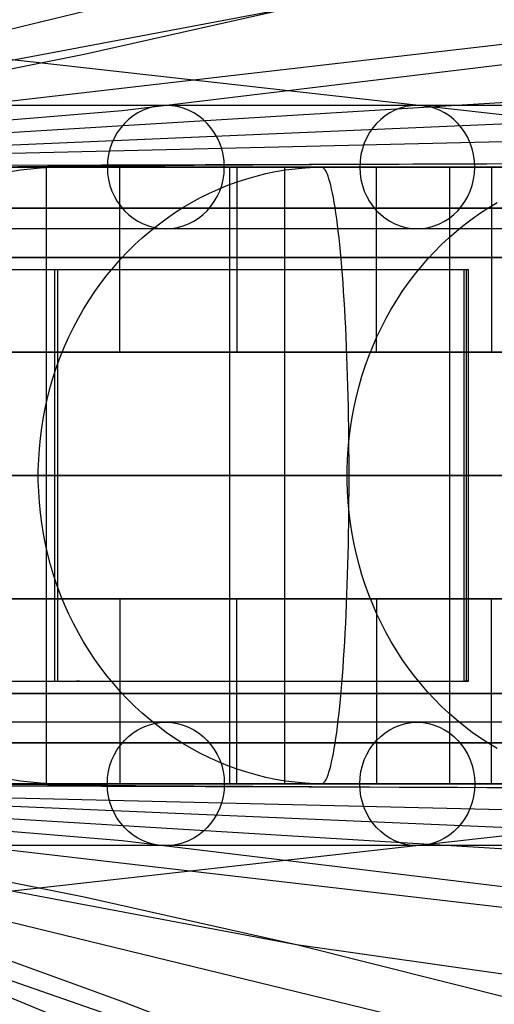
# Model space of a CAD drawing. Extents: x -3378 to 3007, y -425 to 173.
# Tile 23 of 256: x -3294 to -3271, y -352 to -304. Entities that reach past the tile are written whole.
import ezdxf

# ---------------------------------------------------------------- set-up
doc = ezdxf.new("R2010")
doc.units = 0
doc.layers.add('PREDEFINITO', color=7, linetype='CONTINUOUS')

msp = doc.modelspace()

# ---------------------------------------------------------------- linework, layer by layer
at = {"layer": 'PREDEFINITO'}
for p, q in [((-3322.501, -311.001, 1628.04), (-3236.854, -290.212, 1842.249)), ((-3322.503, -311.001, 1894.494), (-3243.645, -301.856, 2087.013)), ((-3322.502, -310.999, 1761.2), (-3280.913, -303.198, 1864.603)), ((-3291.251, -305.512, 1869.966), (-3280.913, -303.198, 1864.603)), ((-3322.504, -311.001, 2027.773), (-3205.478, -303.882, 2309.743)), ((-3262.767, -309.381, 1385.923), (-3305.574, -304.575, 1403.798)), ((-3289.401, -308.245, 2108.335), (-3266.456, -305.484, 2097.712)), ((-3301.623, -307.573, 1875.319), (-3291.251, -305.512, 1869.966)), ((-3322.505, -311.003, 2160.979), (-3167.441, -307.243, 2531.204)), ((-3322.505, -311.002, 2123.414), (-3289.401, -308.245, 2108.335)), ((-3319.773, -311.001, 2359.727), (-3252.469, -308.097, 2330.157)), ((-3322.506, -311.004, 2294.478), (-3126.962, -310.357, 2751.302)), ((-3302.838, -311.001, 2465.238), (-3293.103, -311.001, 2462.953)), ((-3298.359, -311.008, 2484.103), (-3294.12, -311.01, 2499.654)), ((-3273.154, -311.013, 1374.726), (-3297.322, -310.985, 1372.693)), ((-3294.841, -311.224, 2538.751), (-3294.357, -311.144, 2538.586)), ((-3294.357, -311.144, 2538.586), (-3293.87, -311.082, 2538.421)), ((-3294.12, -311.01, 2499.654), (-3289.545, -311.012, 2515.111)), ((-3293.87, -311.082, 2538.421), (-3293.382, -311.037, 2538.255)), ((-3293.791, -311.001, 2499.994), (-3284.177, -311.001, 2497.242)), ((-3293.382, -311.037, 2538.255), (-3292.892, -311.01, 2538.088)), ((-3293.103, -311.001, 2462.953), (-3293.103, -341.001, 2462.953)), ((-3292.892, -311.01, 2538.088), (-3292.402, -311.001, 2537.922)), ((-3292.402, -311.001, 2537.922), (-3288.615, -311.001, 2536.635)), ((-3289.545, -311.012, 2515.111), (-3284.636, -311.013, 2530.467)), ((-3289.513, -320.001, 2533.976), (-3289.513, -311.001, 2533.976)), ((-3284.636, -311.013, 2530.467), (-3279.396, -311.012, 2545.715)), ((-3284.177, -311.001, 2497.242), (-3284.177, -341.001, 2497.242)), ((-3283.824, -311.001, 2532.067), (-3283.824, -320.001, 2532.067)), ((-3282.933, -311.001, 2534.704), (-3273.465, -311.001, 2531.487)), ((-3282.408, -311.322, 2574.046), (-3281.936, -311.224, 2573.859)), ((-3281.936, -311.224, 2573.859), (-3281.46, -311.144, 2573.67)), ((-3281.506, -311.001, 1382.973), (-3281.506, -341.001, 1382.973)), ((-3280.607, -311.001, 1373.014), (-3281.506, -311.001, 1382.973)), ((-3281.46, -311.144, 2573.67), (-3280.982, -311.082, 2573.481)), ((-3280.982, -311.082, 2573.481), (-3280.502, -311.037, 2573.291)), ((-3280.502, -311.037, 2573.291), (-3280.021, -311.01, 2573.101)), ((-3279.709, -311.001, 1363.054), (-3280.068, -311.001, 1367.038)), ((-3280.021, -311.01, 2573.101), (-3279.54, -311.001, 2572.91)), ((-3279.662, -311.01, 1362.538), (-3279.709, -311.001, 1363.054)), ((-3279.616, -311.037, 1362.023), (-3279.662, -311.01, 1362.538)), ((-3279.57, -311.082, 1361.51), (-3279.616, -311.037, 1362.023)), ((-3279.523, -311.144, 1360.998), (-3279.57, -311.082, 1361.51)), ((-3279.54, -311.001, 2572.91), (-3275.821, -311.001, 2571.438)), ((-3279.477, -311.224, 1360.488), (-3279.523, -311.144, 1360.998)), ((-3279.432, -311.322, 1359.982), (-3279.477, -311.224, 1360.488)), ((-3279.396, -311.012, 2545.715), (-3273.827, -311.01, 2560.846)), ((-3277.019, -320.001, 2568.392), (-3277.019, -311.001, 2568.392)), ((-3273.827, -311.01, 2560.846), (-3267.931, -311.008, 2575.854)), ((-3273.465, -311.001, 2531.487), (-3273.465, -341.001, 2531.487)), ((-3249.052, -310.994, 1377.54), (-3273.154, -311.013, 1374.726)), ((-3271.43, -311.001, 2566.207), (-3271.43, -320.001, 2566.207)), ((-3283.804, -311.72, 2574.599), (-3283.343, -311.57, 2574.416)), ((-3283.343, -311.57, 2574.416), (-3282.878, -311.437, 2574.232)), ((-3282.878, -311.437, 2574.232), (-3282.408, -311.322, 2574.046)), ((-3279.386, -311.437, 1359.479), (-3279.432, -311.322, 1359.982)), ((-3279.341, -311.57, 1358.98), (-3279.386, -311.437, 1359.479)), ((-3279.297, -311.72, 1358.487), (-3279.341, -311.57, 1358.98)), ((-3285.154, -312.27, 2575.133), (-3284.71, -312.07, 2574.957)), ((-3284.71, -312.07, 2574.957), (-3284.26, -311.886, 2574.779)), ((-3284.26, -311.886, 2574.779), (-3283.804, -311.72, 2574.599)), ((-3279.253, -311.886, 1357.998), (-3279.297, -311.72, 1358.487)), ((-3279.209, -312.07, 1357.516), (-3279.253, -311.886, 1357.998)), ((-3279.166, -312.27, 1357.041), (-3279.209, -312.07, 1357.516)), ((-3286.022, -312.719, 2575.476), (-3285.591, -312.487, 2575.306)), ((-3285.591, -312.487, 2575.306), (-3285.154, -312.27, 2575.133)), ((-3279.124, -312.487, 1356.572), (-3279.166, -312.27, 1357.041)), ((-3279.082, -312.719, 1356.111), (-3279.124, -312.487, 1356.572)), ((-3286.858, -313.232, 2575.808), (-3286.444, -312.968, 2575.644)), ((-3286.444, -312.968, 2575.644), (-3286.022, -312.719, 2575.476)), ((-3279.042, -312.968, 1355.659), (-3279.082, -312.719, 1356.111)), ((-3279.002, -313.232, 1355.215), (-3279.042, -312.968, 1355.659)), ((-3271.971, -313.232, 2610.833), (-3271.565, -312.968, 2610.648)), ((-3271.565, -312.968, 2610.648), (-3271.152, -312.719, 2610.46)), ((-3287.66, -313.805, 2576.125), (-3287.263, -313.511, 2575.968)), ((-3287.263, -313.511, 2575.968), (-3286.858, -313.232, 2575.808)), ((-3278.962, -313.511, 1354.781), (-3279.002, -313.232, 1355.215)), ((-3278.924, -313.805, 1354.357), (-3278.962, -313.511, 1354.781)), ((-3272.756, -313.805, 2611.19), (-3272.368, -313.511, 2611.013)), ((-3272.368, -313.511, 2611.013), (-3271.971, -313.232, 2610.833)), ((-3288.046, -314.114, 2576.278), (-3287.66, -313.805, 2576.125)), ((-3278.887, -314.114, 1353.943), (-3278.924, -313.805, 1354.357)), ((-3273.134, -314.114, 2611.362), (-3272.756, -313.805, 2611.19)), ((-3288.789, -314.774, 2576.572), (-3288.423, -314.437, 2576.427)), ((-3288.423, -314.437, 2576.427), (-3288.046, -314.114, 2576.278)), ((-3278.85, -314.437, 1353.539), (-3278.887, -314.114, 1353.943)), ((-3278.815, -314.774, 1353.147), (-3278.85, -314.437, 1353.539)), ((-3273.861, -314.774, 2611.692), (-3273.503, -314.437, 2611.529)), ((-3273.503, -314.437, 2611.529), (-3273.134, -314.114, 2611.362)), ((-3289.143, -315.124, 2576.712), (-3288.789, -314.774, 2576.572)), ((-3278.781, -315.124, 1352.767), (-3278.815, -314.774, 1353.147)), ((-3274.208, -315.124, 2611.85), (-3273.861, -314.774, 2611.692)), ((-3289.818, -315.862, 2576.979), (-3289.487, -315.487, 2576.848)), ((-3289.487, -315.487, 2576.848), (-3289.143, -315.124, 2576.712)), ((-3278.748, -315.487, 1352.4), (-3278.781, -315.124, 1352.767)), ((-3278.716, -315.862, 1352.044), (-3278.748, -315.487, 1352.4)), ((-3274.869, -315.862, 2612.151), (-3274.544, -315.487, 2612.003)), ((-3274.544, -315.487, 2612.003), (-3274.208, -315.124, 2611.85)), ((-3292.679, -336.001, 1384.059), (-3292.679, -316.001, 1384.059)), ((-3292.529, -336.001, 1382.065), (-3292.529, -316.001, 1382.065)), ((-3291.48, -316.001, 1382.144), (-3291.633, -316.001, 1384.138)), ((-3290.138, -316.25, 2577.106), (-3289.818, -315.862, 2576.979)), ((-3278.685, -316.25, 1351.702), (-3278.716, -315.862, 1352.044)), ((-3275.182, -316.25, 2612.293), (-3274.869, -315.862, 2612.151)), ((-3272.754, -336.001, 1385.828), (-3272.754, -316.001, 1385.828)), ((-3272.549, -316.001, 1383.839), (-3272.754, -316.001, 1385.828)), ((-3272.652, -336.001, 1384.834), (-3272.652, -316.001, 1384.834)), ((-3272.549, -336.001, 1383.839), (-3272.549, -316.001, 1383.839)), ((-3290.444, -316.649, 2577.227), (-3290.138, -316.25, 2577.106)), ((-3278.655, -316.649, 1351.374), (-3278.685, -316.25, 1351.702)), ((-3275.482, -316.649, 2612.43), (-3275.182, -316.25, 2612.293)), ((-3290.738, -317.059, 2577.344), (-3290.444, -316.649, 2577.227)), ((-3278.627, -317.059, 1351.059), (-3278.655, -316.649, 1351.374)), ((-3275.769, -317.059, 2612.56), (-3275.482, -316.649, 2612.43)), ((-3291.018, -317.48, 2577.454), (-3290.738, -317.059, 2577.344)), ((-3278.6, -317.48, 1350.759), (-3278.627, -317.059, 1351.059)), ((-3276.044, -317.48, 2612.685), (-3275.769, -317.059, 2612.56)), ((-3291.537, -318.352, 2577.66), (-3291.285, -317.912, 2577.56)), ((-3291.285, -317.912, 2577.56), (-3291.018, -317.48, 2577.454)), ((-3278.574, -317.912, 1350.474), (-3278.6, -317.48, 1350.759)), ((-3278.549, -318.352, 1350.203), (-3278.574, -317.912, 1350.474)), ((-3276.552, -318.352, 2612.916), (-3276.305, -317.912, 2612.804)), ((-3276.305, -317.912, 2612.804), (-3276.044, -317.48, 2612.685)), ((-3291.776, -318.802, 2577.754), (-3291.537, -318.352, 2577.66)), ((-3278.526, -318.802, 1349.948), (-3278.549, -318.352, 1350.203)), ((-3276.785, -318.802, 2613.022), (-3276.552, -318.352, 2612.916)), ((-3291.999, -319.261, 2577.843), (-3291.776, -318.802, 2577.754)), ((-3278.505, -319.261, 1349.708), (-3278.526, -318.802, 1349.948)), ((-3277.004, -319.261, 2613.122), (-3276.785, -318.802, 2613.022)), ((-3292.208, -319.727, 2577.926), (-3291.999, -319.261, 2577.843)), ((-3278.485, -319.727, 1349.484), (-3278.505, -319.261, 1349.708)), ((-3277.209, -319.727, 2613.215), (-3277.004, -319.261, 2613.122)), ((-3292.402, -320.201, 2578.002), (-3292.208, -319.727, 2577.926)), ((-3278.466, -320.201, 1349.277), (-3278.485, -319.727, 1349.484)), ((-3277.399, -320.201, 2613.301), (-3277.209, -319.727, 2613.215)), ((-3292.581, -320.682, 2578.073), (-3292.402, -320.201, 2578.002)), ((-3283.824, -320.001, 2532.067), (-3289.513, -320.001, 2533.976)), ((-3278.449, -320.682, 1349.086), (-3278.466, -320.201, 1349.277)), ((-3277.573, -320.682, 2613.381), (-3277.399, -320.201, 2613.301)), ((-3271.43, -320.001, 2566.207), (-3277.019, -320.001, 2568.392)), ((-3292.744, -321.17, 2578.138), (-3292.581, -320.682, 2578.073)), ((-3278.433, -321.17, 1348.911), (-3278.449, -320.682, 1349.086)), ((-3277.733, -321.17, 2613.453), (-3277.573, -320.682, 2613.381)), ((-3292.891, -321.663, 2578.196), (-3292.744, -321.17, 2578.138)), ((-3278.419, -321.663, 1348.753), (-3278.433, -321.17, 1348.911)), ((-3277.877, -321.663, 2613.519), (-3277.733, -321.17, 2613.453)), ((-3293.022, -322.161, 2578.248), (-3292.891, -321.663, 2578.196)), ((-3278.406, -322.161, 1348.613), (-3278.419, -321.663, 1348.753)), ((-3278.006, -322.161, 2613.577), (-3277.877, -321.663, 2613.519)), ((-3293.137, -322.663, 2578.293), (-3293.022, -322.161, 2578.248)), ((-3278.395, -322.663, 1348.489), (-3278.406, -322.161, 1348.613)), ((-3278.118, -322.663, 2613.629), (-3278.006, -322.161, 2613.577)), ((-3293.236, -323.17, 2578.333), (-3293.137, -322.663, 2578.293)), ((-3278.385, -323.17, 1348.383), (-3278.395, -322.663, 1348.489)), ((-3278.215, -323.17, 2613.673), (-3278.118, -322.663, 2613.629)), ((-3293.319, -323.68, 2578.365), (-3293.236, -323.17, 2578.333)), ((-3278.377, -323.68, 1348.295), (-3278.385, -323.17, 1348.383)), ((-3278.296, -323.68, 2613.71), (-3278.215, -323.17, 2613.673)), ((-3293.385, -324.193, 2578.392), (-3293.319, -323.68, 2578.365)), ((-3278.371, -324.193, 1348.224), (-3278.377, -323.68, 1348.295)), ((-3278.361, -324.193, 2613.739), (-3278.296, -323.68, 2613.71)), ((-3293.435, -324.708, 2578.411), (-3293.385, -324.193, 2578.392)), ((-3278.41, -324.708, 2613.761), (-3278.361, -324.193, 2613.739)), ((-3278.366, -324.708, 1348.17), (-3278.371, -324.193, 1348.224)), ((-3293.468, -325.225, 2578.424), (-3293.435, -324.708, 2578.411)), ((-3278.442, -325.225, 2613.776), (-3278.41, -324.708, 2613.761)), ((-3278.363, -325.225, 1348.135), (-3278.366, -324.708, 1348.17)), ((-3293.485, -325.742, 2578.431), (-3293.468, -325.225, 2578.424)), ((-3278.459, -325.742, 2613.783), (-3278.442, -325.225, 2613.776)), ((-3278.361, -325.742, 1348.117), (-3278.363, -325.225, 1348.135)), ((-3293.485, -326.26, 2578.431), (-3293.485, -325.742, 2578.431)), ((-3278.459, -326.26, 2613.783), (-3278.459, -325.742, 2613.783)), ((-3278.361, -326.26, 1348.117), (-3278.361, -325.742, 1348.117)), ((-3272.549, -326.001, 1383.839), (-3272.754, -326.001, 1385.828)), ((-3293.468, -326.778, 2578.424), (-3293.485, -326.26, 2578.431)), ((-3278.442, -326.778, 2613.776), (-3278.459, -326.26, 2613.783)), ((-3278.363, -326.778, 1348.135), (-3278.361, -326.26, 1348.117)), ((-3293.435, -327.294, 2578.411), (-3293.468, -326.778, 2578.424)), ((-3278.41, -327.294, 2613.761), (-3278.442, -326.778, 2613.776)), ((-3278.366, -327.294, 1348.17), (-3278.363, -326.778, 1348.135)), ((-3293.385, -327.809, 2578.392), (-3293.435, -327.294, 2578.411)), ((-3278.361, -327.809, 2613.739), (-3278.41, -327.294, 2613.761)), ((-3278.371, -327.809, 1348.224), (-3278.366, -327.294, 1348.17)), ((-3293.319, -328.322, 2578.365), (-3293.385, -327.809, 2578.392)), ((-3278.377, -328.322, 1348.295), (-3278.371, -327.809, 1348.224)), ((-3278.296, -328.322, 2613.71), (-3278.361, -327.809, 2613.739)), ((-3293.236, -328.832, 2578.333), (-3293.319, -328.322, 2578.365)), ((-3278.385, -328.832, 1348.383), (-3278.377, -328.322, 1348.295)), ((-3278.215, -328.832, 2613.673), (-3278.296, -328.322, 2613.71)), ((-3293.137, -329.339, 2578.293), (-3293.236, -328.832, 2578.333)), ((-3278.395, -329.339, 1348.489), (-3278.385, -328.832, 1348.383)), ((-3278.118, -329.339, 2613.629), (-3278.215, -328.832, 2613.673)), ((-3293.022, -329.842, 2578.248), (-3293.137, -329.339, 2578.293)), ((-3278.406, -329.842, 1348.613), (-3278.395, -329.339, 1348.489)), ((-3278.006, -329.842, 2613.577), (-3278.118, -329.339, 2613.629)), ((-3292.891, -330.34, 2578.196), (-3293.022, -329.842, 2578.248)), ((-3278.419, -330.34, 1348.753), (-3278.406, -329.842, 1348.613)), ((-3277.877, -330.34, 2613.519), (-3278.006, -329.842, 2613.577)), ((-3292.744, -330.833, 2578.138), (-3292.891, -330.34, 2578.196)), ((-3278.433, -330.833, 1348.911), (-3278.419, -330.34, 1348.753)), ((-3277.733, -330.833, 2613.453), (-3277.877, -330.34, 2613.519)), ((-3292.581, -331.32, 2578.073), (-3292.744, -330.833, 2578.138)), ((-3278.449, -331.32, 1349.086), (-3278.433, -330.833, 1348.911)), ((-3277.573, -331.32, 2613.381), (-3277.733, -330.833, 2613.453)), ((-3292.402, -331.801, 2578.002), (-3292.581, -331.32, 2578.073)), ((-3278.466, -331.801, 1349.277), (-3278.449, -331.32, 1349.086)), ((-3277.399, -331.801, 2613.301), (-3277.573, -331.32, 2613.381)), ((-3292.208, -332.275, 2577.926), (-3292.402, -331.801, 2578.002)), ((-3278.485, -332.275, 1349.484), (-3278.466, -331.801, 1349.277)), ((-3277.209, -332.275, 2613.215), (-3277.399, -331.801, 2613.301)), ((-3291.999, -332.742, 2577.843), (-3292.208, -332.275, 2577.926)), ((-3283.824, -332.001, 2532.067), (-3289.513, -332.001, 2533.976)), ((-3289.513, -332.001, 2533.976), (-3289.513, -341.001, 2533.976)), ((-3283.824, -341.001, 2532.067), (-3283.824, -332.001, 2532.067)), ((-3278.505, -332.742, 1349.708), (-3278.485, -332.275, 1349.484)), ((-3277.004, -332.742, 2613.122), (-3277.209, -332.275, 2613.215)), ((-3271.43, -332.001, 2566.207), (-3277.019, -332.001, 2568.392)), ((-3277.019, -332.001, 2568.392), (-3277.019, -341.001, 2568.392)), ((-3271.43, -341.001, 2566.207), (-3271.43, -332.001, 2566.207)), ((-3291.776, -333.2, 2577.754), (-3291.999, -332.742, 2577.843)), ((-3278.526, -333.2, 1349.948), (-3278.505, -332.742, 1349.708)), ((-3276.785, -333.2, 2613.022), (-3277.004, -332.742, 2613.122)), ((-3291.537, -333.65, 2577.66), (-3291.776, -333.2, 2577.754)), ((-3278.549, -333.65, 1350.203), (-3278.526, -333.2, 1349.948)), ((-3276.552, -333.65, 2612.916), (-3276.785, -333.2, 2613.022)), ((-3291.285, -334.091, 2577.56), (-3291.537, -333.65, 2577.66)), ((-3278.574, -334.091, 1350.474), (-3278.549, -333.65, 1350.203)), ((-3276.305, -334.091, 2612.804), (-3276.552, -333.65, 2612.916)), ((-3291.018, -334.522, 2577.454), (-3291.285, -334.091, 2577.56)), ((-3278.6, -334.522, 1350.759), (-3278.574, -334.091, 1350.474)), ((-3276.044, -334.522, 2612.685), (-3276.305, -334.091, 2612.804)), ((-3290.738, -334.943, 2577.344), (-3291.018, -334.522, 2577.454)), ((-3278.627, -334.943, 1351.059), (-3278.6, -334.522, 1350.759)), ((-3275.769, -334.943, 2612.56), (-3276.044, -334.522, 2612.685)), ((-3290.444, -335.354, 2577.227), (-3290.738, -334.943, 2577.344)), ((-3278.655, -335.354, 1351.374), (-3278.627, -334.943, 1351.059)), ((-3275.482, -335.354, 2612.43), (-3275.769, -334.943, 2612.56)), ((-3290.138, -335.753, 2577.106), (-3290.444, -335.354, 2577.227)), ((-3278.685, -335.753, 1351.702), (-3278.655, -335.354, 1351.374)), ((-3275.182, -335.753, 2612.293), (-3275.482, -335.354, 2612.43)), ((-3291.48, -336.001, 1382.144), (-3291.633, -336.001, 1384.138)), ((-3289.818, -336.14, 2576.979), (-3290.138, -335.753, 2577.106)), ((-3278.716, -336.14, 1352.044), (-3278.685, -335.753, 1351.702)), ((-3274.869, -336.14, 2612.151), (-3275.182, -335.753, 2612.293)), ((-3272.549, -336.001, 1383.839), (-3272.754, -336.001, 1385.828)), ((-3289.487, -336.516, 2576.848), (-3289.818, -336.14, 2576.979)), ((-3289.143, -336.879, 2576.712), (-3289.487, -336.516, 2576.848)), ((-3278.781, -336.879, 1352.767), (-3278.748, -336.516, 1352.4)), ((-3278.748, -336.516, 1352.4), (-3278.716, -336.14, 1352.044)), ((-3274.544, -336.516, 2612.003), (-3274.869, -336.14, 2612.151)), ((-3274.208, -336.879, 2611.85), (-3274.544, -336.516, 2612.003)), ((-3288.789, -337.229, 2576.572), (-3289.143, -336.879, 2576.712)), ((-3278.815, -337.229, 1353.147), (-3278.781, -336.879, 1352.767)), ((-3273.861, -337.229, 2611.692), (-3274.208, -336.879, 2611.85)), ((-3288.423, -337.566, 2576.427), (-3288.789, -337.229, 2576.572)), ((-3288.046, -337.888, 2576.278), (-3288.423, -337.566, 2576.427)), ((-3278.887, -337.888, 1353.943), (-3278.85, -337.566, 1353.539)), ((-3278.85, -337.566, 1353.539), (-3278.815, -337.229, 1353.147)), ((-3273.503, -337.566, 2611.529), (-3273.861, -337.229, 2611.692)), ((-3273.134, -337.888, 2611.362), (-3273.503, -337.566, 2611.529)), ((-3287.66, -338.197, 2576.125), (-3288.046, -337.888, 2576.278)), ((-3278.924, -338.197, 1354.357), (-3278.887, -337.888, 1353.943)), ((-3272.756, -338.197, 2611.19), (-3273.134, -337.888, 2611.362)), ((-3287.263, -338.491, 2575.968), (-3287.66, -338.197, 2576.125)), ((-3286.858, -338.771, 2575.808), (-3287.263, -338.491, 2575.968)), ((-3279.002, -338.771, 1355.215), (-3278.962, -338.491, 1354.781)), ((-3278.962, -338.491, 1354.781), (-3278.924, -338.197, 1354.357)), ((-3272.368, -338.491, 2611.013), (-3272.756, -338.197, 2611.19)), ((-3271.971, -338.771, 2610.833), (-3272.368, -338.491, 2611.013)), ((-3286.444, -339.035, 2575.644), (-3286.858, -338.771, 2575.808)), ((-3279.042, -339.035, 1355.659), (-3279.002, -338.771, 1355.215)), ((-3271.565, -339.035, 2610.648), (-3271.971, -338.771, 2610.833)), ((-3286.022, -339.283, 2575.476), (-3286.444, -339.035, 2575.644)), ((-3285.591, -339.516, 2575.306), (-3286.022, -339.283, 2575.476)), ((-3279.124, -339.516, 1356.572), (-3279.082, -339.283, 1356.111)), ((-3279.082, -339.283, 1356.111), (-3279.042, -339.035, 1355.659)), ((-3271.152, -339.283, 2610.46), (-3271.565, -339.035, 2610.648)), ((-3285.154, -339.732, 2575.133), (-3285.591, -339.516, 2575.306)), ((-3284.71, -339.933, 2574.957), (-3285.154, -339.732, 2575.133)), ((-3284.26, -340.116, 2574.779), (-3284.71, -339.933, 2574.957)), ((-3279.253, -340.116, 1357.998), (-3279.209, -339.933, 1357.516)), ((-3279.209, -339.933, 1357.516), (-3279.166, -339.732, 1357.041)), ((-3279.166, -339.732, 1357.041), (-3279.124, -339.516, 1356.572)), ((-3283.804, -340.283, 2574.599), (-3284.26, -340.116, 2574.779)), ((-3283.343, -340.433, 2574.416), (-3283.804, -340.283, 2574.599)), ((-3282.878, -340.565, 2574.232), (-3283.343, -340.433, 2574.416)), ((-3279.386, -340.565, 1359.479), (-3279.341, -340.433, 1358.98)), ((-3279.341, -340.433, 1358.98), (-3279.297, -340.283, 1358.487)), ((-3279.297, -340.283, 1358.487), (-3279.253, -340.116, 1357.998)), ((-3294.357, -340.859, 2538.586), (-3294.841, -340.778, 2538.751)), ((-3293.87, -340.921, 2538.421), (-3294.357, -340.859, 2538.586)), ((-3282.408, -340.681, 2574.046), (-3282.878, -340.565, 2574.232)), ((-3281.936, -340.778, 2573.859), (-3282.408, -340.681, 2574.046)), ((-3281.46, -340.859, 2573.67), (-3281.936, -340.778, 2573.859)), ((-3280.982, -340.921, 2573.481), (-3281.46, -340.859, 2573.67)), ((-3279.57, -340.921, 1361.51), (-3279.523, -340.859, 1360.998)), ((-3279.523, -340.859, 1360.998), (-3279.477, -340.778, 1360.488)), ((-3279.477, -340.778, 1360.488), (-3279.432, -340.681, 1359.982)), ((-3279.432, -340.681, 1359.982), (-3279.386, -340.565, 1359.479)), ((-3322.506, -340.999, 2294.478), (-3126.962, -341.646, 2751.302)), ((-3322.505, -340.999, 2160.979), (-3167.441, -344.76, 2531.204)), ((-3322.505, -341, 2123.414), (-3289.401, -343.757, 2108.335)), ((-3322.504, -341.002, 2027.773), (-3205.478, -348.121, 2309.743)), ((-3322.503, -341.001, 1894.494), (-3243.645, -350.146, 2087.013)), ((-3322.502, -341.003, 1761.2), (-3280.913, -348.805, 1864.603)), ((-3322.501, -341.002, 1628.04), (-3236.854, -361.79, 1842.249)), ((-3322.495, -340.989, 1494.432), (-3273.14, -358.068, 1621.232)), ((-3319.773, -341.002, 2359.727), (-3252.469, -343.905, 2330.157)), ((-3319.643, -341.151, 1371.493), (-3241.084, -373.563, 1552.223)), ((-3319.643, -341.151, 1371.493), (-3241.084, -373.563, 1552.223)), ((-3293.103, -341.001, 2462.953), (-3302.838, -341.001, 2465.238)), ((-3298.359, -340.995, 2484.103), (-3294.12, -340.992, 2499.654)), ((-3273.154, -340.99, 1374.726), (-3297.322, -341.018, 1372.693)), ((-3294.12, -340.992, 2499.654), (-3289.545, -340.99, 2515.111)), ((-3293.382, -340.966, 2538.255), (-3293.87, -340.921, 2538.421)), ((-3284.177, -341.001, 2497.242), (-3293.791, -341.001, 2499.994)), ((-3292.892, -340.992, 2538.088), (-3293.382, -340.966, 2538.255)), ((-3292.402, -341.001, 2537.922), (-3292.892, -340.992, 2538.088)), ((-3288.615, -341.001, 2536.635), (-3292.402, -341.001, 2537.922)), ((-3289.545, -340.99, 2515.111), (-3284.636, -340.99, 2530.467)), ((-3284.636, -340.99, 2530.467), (-3279.396, -340.99, 2545.715)), ((-3273.465, -341.001, 2531.487), (-3282.933, -341.001, 2534.704)), ((-3281.506, -341.001, 1382.973), (-3280.607, -341.001, 1373.014)), ((-3280.502, -340.966, 2573.291), (-3280.982, -340.921, 2573.481)), ((-3280.021, -340.992, 2573.101), (-3280.502, -340.966, 2573.291)), ((-3280.068, -341.001, 1367.038), (-3279.709, -341.001, 1363.054)), ((-3279.54, -341.001, 2572.91), (-3280.021, -340.992, 2573.101)), ((-3279.709, -341.001, 1363.054), (-3279.662, -340.992, 1362.538)), ((-3279.662, -340.992, 1362.538), (-3279.616, -340.966, 1362.023)), ((-3279.616, -340.966, 1362.023), (-3279.57, -340.921, 1361.51)), ((-3275.821, -341.001, 2571.438), (-3279.54, -341.001, 2572.91)), ((-3279.396, -340.99, 2545.715), (-3273.827, -340.992, 2560.846)), ((-3273.827, -340.992, 2560.846), (-3267.931, -340.995, 2575.854)), ((-3249.052, -341.008, 1377.54), (-3273.154, -340.99, 1374.726)), ((-3262.767, -342.622, 1385.923), (-3305.574, -347.428, 1403.798)), ((-3289.401, -343.757, 2108.335), (-3266.456, -346.519, 2097.712)), ((-3301.623, -344.43, 1875.319), (-3291.251, -346.49, 1869.966)), ((-3291.251, -346.49, 1869.966), (-3280.913, -348.805, 1864.603)), ((-3280.913, -348.805, 1864.603), (-3198.413, -360.514, 2065.648)), ((-3280.913, -348.805, 1864.603), (-3269.891, -351.575, 1858.888)), ((-3294.794, -349.614, 1632.175), (-3289.443, -351.569, 1629.261)), ((-3289.443, -351.569, 1629.261), (-3284.056, -353.629, 1626.452))]:
    msp.add_line(p, q, dxfattribs=at)
at = {"layer": 'PREDEFINITO', "extrusion": (-0.315764, -1.33209e-07, -0.948838)}
msp.add_circle((311, 3918.67, -1364.635), 3, dxfattribs=at)
at = {"layer": 'PREDEFINITO', "extrusion": (-0.361224, -1.52387e-07, -0.932479)}
msp.add_circle((311, 3980.881, -1209.899), 3, dxfattribs=at)
at = {"layer": 'PREDEFINITO', "extrusion": (0.315764, 1.33209e-07, 0.948838)}
msp.add_circle((-341, 3918.67, 1364.635), 3, dxfattribs=at)
at = {"layer": 'PREDEFINITO', "extrusion": (0.361224, 1.52387e-07, 0.932479)}
msp.add_circle((-341, 3980.881, 1209.899), 3, dxfattribs=at)
at = {"layer": 'PREDEFINITO', "extrusion": (4.21863e-07, -1, 1.01953e-15)}
for centre in [(-2577.55, 2296, 308), (-2577.55, 2296, 338)]:
    msp.add_arc(centre, 747.999, 91.923078, 180.000014, dxfattribs=at)
at = {"layer": 'PREDEFINITO', "extrusion": (-4.21863e-07, 1, -1.1637e-15)}
msp.add_arc((3347.549, 2116, -308), 747.999, 179.999975, 268.076932, dxfattribs=at)
at = {"layer": 'PREDEFINITO', "extrusion": (0.505097, -0.835135, -0.217776)}
msp.add_arc((-19872.392, 8314.4, -1947.098), 17992.674, 339.8255925, 340.5538188, dxfattribs=at)
at = {"layer": 'PREDEFINITO', "extrusion": (2.97209e-08, -1, -9.05094e-16)}
msp.add_arc((-3347.55, 2115, 311.001), 755, 271.138407, 359.999998, dxfattribs=at)
at = {"layer": 'PREDEFINITO', "extrusion": (2.97209e-08, -1, 8.01621e-16)}
msp.add_arc((-2577.549, 2295, 311.001), 755, 91.138411, 179.999994, dxfattribs=at)
at = {"layer": 'PREDEFINITO', "extrusion": (2.97209e-08, -1, 1.09608e-15)}
msp.add_arc((-3347.55, 2115, 311.001), 751, 271.449718, 359.999998, dxfattribs=at)
at = {"layer": 'PREDEFINITO', "extrusion": (2.97209e-08, -1, 8.67868e-16)}
msp.add_arc((-2577.549, 2295, 311.001), 751, 91.449717, 179.999999, dxfattribs=at)
at = {"layer": 'PREDEFINITO', "extrusion": (4.21863e-07, -1, 1.63185e-15)}
msp.add_arc((-2577.55, 2296, 311), 750.999, 91.923078, 180.000014, dxfattribs=at)
at = {"layer": 'PREDEFINITO', "extrusion": (-2.97209e-08, 1, -2.54236e-16)}
msp.add_arc((3347.55, 2115, -311.001), 744.999, 180.000002, 268.076906, dxfattribs=at)
at = {"layer": 'PREDEFINITO', "extrusion": (-2.97209e-08, 1, -6.09296e-17)}
msp.add_arc((2577.549, 2295, -311.001), 744.999, 360, 88.076908, dxfattribs=at)
at = {"layer": 'PREDEFINITO', "extrusion": (4.21863e-07, -1, 2.1415e-17)}
msp.add_arc((-2577.55, 2296, 311), 744.999, 91.923078, 180.000014, dxfattribs=at)
at = {"layer": 'PREDEFINITO', "extrusion": (-4.21863e-07, 1, -4.12786e-16)}
msp.add_arc((3347.549, 2116, -311), 744.999, 179.999975, 268.076932, dxfattribs=at)
at = {"layer": 'PREDEFINITO', "extrusion": (-4.21863e-07, 1, 5.89184e-16)}
msp.add_arc((3347.549, 2116, -311), 750.999, 179.999975, 268.076932, dxfattribs=at)
at = {"layer": 'PREDEFINITO', "extrusion": (2.97209e-08, -1, 8.86255e-16)}
msp.add_arc((-3347.549, 2115, 311.001), 735, 272.729396, 0.000003, dxfattribs=at)
at = {"layer": 'PREDEFINITO', "extrusion": (2.97209e-08, -1, -1.28419e-16)}
msp.add_arc((-2577.55, 2295, 311.001), 735, 92.729402, 179.999996, dxfattribs=at)
at = {"layer": 'PREDEFINITO', "extrusion": (2.97209e-08, -1, -7.56415e-16)}
msp.add_arc((-3347.55, 2115, 313.001), 751, 271.449718, 359.999998, dxfattribs=at)
at = {"layer": 'PREDEFINITO', "extrusion": (2.97209e-08, -1, 2.53412e-16)}
msp.add_arc((-2577.549, 2295, 313.001), 751, 91.449718, 179.999999, dxfattribs=at)
at = {"layer": 'PREDEFINITO', "extrusion": (2.97209e-08, -1, -4.32057e-16)}
msp.add_arc((-3347.55, 2115, 313.001), 744.999, 271.923096, 359.999997, dxfattribs=at)
at = {"layer": 'PREDEFINITO', "extrusion": (2.97209e-08, -1, -8.06199e-16)}
msp.add_arc((-2577.549, 2295, 313.001), 744.999, 91.923094, 180, dxfattribs=at)
at = {"layer": 'PREDEFINITO', "extrusion": (4.21863e-07, -1, 1.91122e-15)}
msp.add_arc((-2577.55, 2296, 314), 747.999, 91.923078, 180.000014, dxfattribs=at)
at = {"layer": 'PREDEFINITO', "extrusion": (-4.21863e-07, 1, -7.09288e-16)}
msp.add_arc((3347.549, 2116, -314), 747.999, 179.999975, 268.076932, dxfattribs=at)
at = {"layer": 'PREDEFINITO', "extrusion": (2.97209e-08, -1, 2.90228e-17)}
msp.add_arc((-3347.55, 2115, 315.395), 765.607, 270.328796, 359.999998, dxfattribs=at)
at = {"layer": 'PREDEFINITO', "extrusion": (2.97209e-08, -1, -2.04601e-16)}
msp.add_arc((-2577.549, 2295, 315.395), 765.607, 90.328797, 179.999997, dxfattribs=at)
at = {"layer": 'PREDEFINITO', "extrusion": (-2.97209e-08, 1, -7.15771e-13)}
msp.add_arc((3347.554, 2115.104, -316.001), 733.102, 264.143762, 267.106675, dxfattribs=at)
at = {"layer": 'PREDEFINITO', "extrusion": (-2.97209e-08, 1, -3.58099e-13)}
msp.add_arc((3347.554, 2115.104, -316.001), 734.102, 264.143762, 267.106675, dxfattribs=at)
at = {"layer": 'PREDEFINITO', "extrusion": (-2.97209e-08, 1, -6.93404e-13)}
msp.add_arc((3347.554, 2115.104, -316.001), 735.102, 264.143762, 267.106675, dxfattribs=at)
at = {"layer": 'PREDEFINITO', "extrusion": (2.97209e-08, -1, -9.73261e-16)}
msp.add_arc((-3347.55, 2115, 320.001), 751, 271.449718, 359.999998, dxfattribs=at)
at = {"layer": 'PREDEFINITO', "extrusion": (2.97209e-08, -1, 3.65683e-17)}
msp.add_arc((-2577.549, 2295, 320.001), 751, 91.449718, 179.999999, dxfattribs=at)
at = {"layer": 'PREDEFINITO', "extrusion": (2.97209e-08, -1, -1.47975e-15)}
msp.add_arc((-3347.55, 2115, 320.001), 748, 271.685444, 359.999998, dxfattribs=at)
at = {"layer": 'PREDEFINITO', "extrusion": (2.97209e-08, -1, -1.58562e-16)}
msp.add_arc((-2577.549, 2295, 320.001), 748, 91.685443, 179.999999, dxfattribs=at)
at = {"layer": 'PREDEFINITO', "extrusion": (2.97209e-08, -1, -7.47677e-16)}
msp.add_arc((-3347.55, 2115, 320.001), 744.999, 271.923096, 359.999997, dxfattribs=at)
at = {"layer": 'PREDEFINITO', "extrusion": (2.97209e-08, -1, 6.55085e-16)}
msp.add_arc((-2577.549, 2295, 320.001), 744.999, 91.923094, 180, dxfattribs=at)
at = {"layer": 'PREDEFINITO', "extrusion": (2.97209e-08, -1, -3.03496e-16)}
msp.add_arc((-3347.55, 2115, 326.001), 770, 270, 0, dxfattribs=at)
at = {"layer": 'PREDEFINITO', "extrusion": (2.97209e-08, -1, 3.84815e-16)}
msp.add_arc((-2577.55, 2295, 326.001), 770, 90, 180, dxfattribs=at)
at = {"layer": 'PREDEFINITO', "extrusion": (2.97209e-08, -1, 1.4365e-18)}
msp.add_arc((-3347.549, 2115, 326.001), 735, 272.729396, 0.000003, dxfattribs=at)
at = {"layer": 'PREDEFINITO', "extrusion": (2.97209e-08, -1, 8.73036e-18)}
msp.add_arc((-2577.55, 2295, 326.001), 735, 92.729402, 179.999996, dxfattribs=at)
at = {"layer": 'PREDEFINITO', "extrusion": (-2.97209e-08, 1, 1.65587e-13)}
msp.add_arc((3347.554, 2115.104, -326.001), 735.102, 264.143762, 267.270626, dxfattribs=at)
at = {"layer": 'PREDEFINITO', "extrusion": (-2.97209e-08, 1, -3.69633e-13)}
msp.add_arc((3347.554, 2115.104, -326.001), 733.102, 264.143762, 267.106675, dxfattribs=at)
at = {"layer": 'PREDEFINITO', "extrusion": (2.97209e-08, -1, -1.22048e-17)}
msp.add_arc((-3347.55, 2115, 332.001), 751, 271.449718, 359.999998, dxfattribs=at)
at = {"layer": 'PREDEFINITO', "extrusion": (2.97209e-08, -1, 9.97622e-16)}
msp.add_arc((-2577.549, 2295, 332.001), 751, 91.449718, 179.999999, dxfattribs=at)
at = {"layer": 'PREDEFINITO', "extrusion": (2.97209e-08, -1, 4.72024e-16)}
msp.add_arc((-3347.55, 2115, 332.001), 748, 271.685444, 359.999998, dxfattribs=at)
at = {"layer": 'PREDEFINITO', "extrusion": (2.97209e-08, -1, 2.94403e-16)}
msp.add_arc((-2577.549, 2295, 332.001), 748, 91.685443, 179.999999, dxfattribs=at)
at = {"layer": 'PREDEFINITO', "extrusion": (2.97209e-08, -1, 5.28467e-16)}
msp.add_arc((-3347.55, 2115, 332.001), 744.999, 271.923096, 359.999997, dxfattribs=at)
at = {"layer": 'PREDEFINITO', "extrusion": (2.97209e-08, -1, -6.17532e-16)}
msp.add_arc((-2577.549, 2295, 332.001), 744.999, 91.923094, 180, dxfattribs=at)
at = {"layer": 'PREDEFINITO', "extrusion": (2.97209e-08, -1, 3.70095e-13)}
msp.add_arc((-3347.554, 2115.104, 336.001), 733.102, 272.893325, 275.856238, dxfattribs=at)
at = {"layer": 'PREDEFINITO', "extrusion": (2.97209e-08, -1, 2.43185e-13)}
msp.add_arc((-3347.554, 2115.104, 336.001), 734.102, 272.893325, 275.856238, dxfattribs=at)
at = {"layer": 'PREDEFINITO', "extrusion": (2.97209e-08, -1, -1.14048e-13)}
msp.add_arc((-3347.554, 2115.104, 336.001), 735.102, 272.893325, 275.856238, dxfattribs=at)
at = {"layer": 'PREDEFINITO', "extrusion": (2.97209e-08, -1, -1.41226e-15)}
msp.add_arc((-3347.55, 2115, 336.608), 765.607, 270.328796, 359.999998, dxfattribs=at)
at = {"layer": 'PREDEFINITO', "extrusion": (2.97209e-08, -1, 4.91802e-16)}
msp.add_arc((-2577.549, 2295, 336.608), 765.607, 90.328797, 179.999997, dxfattribs=at)
at = {"layer": 'PREDEFINITO', "extrusion": (-4.21863e-07, 1, -5.5211e-16)}
msp.add_arc((3347.549, 2116, -338), 747.999, 179.999975, 268.076932, dxfattribs=at)
at = {"layer": 'PREDEFINITO', "extrusion": (2.97209e-08, -1, 4.60949e-16)}
msp.add_arc((-3347.55, 2115, 339.001), 751, 271.449718, 359.999998, dxfattribs=at)
at = {"layer": 'PREDEFINITO', "extrusion": (2.97209e-08, -1, 2.76832e-16)}
msp.add_arc((-2577.549, 2295, 339.001), 751, 91.449718, 179.999999, dxfattribs=at)
at = {"layer": 'PREDEFINITO', "extrusion": (2.97209e-08, -1, 2.12848e-16)}
msp.add_arc((-3347.55, 2115, 339.001), 744.999, 271.923096, 359.999997, dxfattribs=at)
at = {"layer": 'PREDEFINITO', "extrusion": (2.97209e-08, -1, -1.06412e-16)}
msp.add_arc((-2577.549, 2295, 339.001), 744.999, 91.923094, 180, dxfattribs=at)
at = {"layer": 'PREDEFINITO', "extrusion": (2.97209e-08, -1, -4.65558e-16)}
msp.add_arc((-3347.55, 2115, 341.001), 755, 271.138407, 359.999998, dxfattribs=at)
at = {"layer": 'PREDEFINITO', "extrusion": (2.97209e-08, -1, -2.48941e-16)}
msp.add_arc((-2577.549, 2295, 341.001), 755, 91.138411, 179.999994, dxfattribs=at)
at = {"layer": 'PREDEFINITO', "extrusion": (2.97209e-08, -1, 1.65814e-16)}
msp.add_arc((-3347.55, 2115, 341.001), 751, 271.449718, 359.999998, dxfattribs=at)
at = {"layer": 'PREDEFINITO', "extrusion": (2.97209e-08, -1, 2.32079e-16)}
msp.add_arc((-2577.549, 2295, 341.001), 751, 91.449717, 179.999999, dxfattribs=at)
at = {"layer": 'PREDEFINITO', "extrusion": (4.21863e-07, -1, 1.60124e-15)}
msp.add_arc((-2577.55, 2296, 341), 750.999, 91.923078, 180.000014, dxfattribs=at)
at = {"layer": 'PREDEFINITO', "extrusion": (-2.97209e-08, 1, -6.93284e-16)}
msp.add_arc((3347.55, 2115, -341.001), 744.999, 180.000002, 268.076906, dxfattribs=at)
at = {"layer": 'PREDEFINITO', "extrusion": (-2.97209e-08, 1, 6.45687e-16)}
msp.add_arc((2577.549, 2295, -341.001), 744.999, 360, 88.076908, dxfattribs=at)
at = {"layer": 'PREDEFINITO', "extrusion": (-4.21863e-07, 1, 1.17545e-15)}
msp.add_arc((3347.549, 2116, -341), 744.999, 179.999975, 268.076932, dxfattribs=at)
at = {"layer": 'PREDEFINITO', "extrusion": (4.21863e-07, -1, 5.56557e-16)}
msp.add_arc((-2577.55, 2296, 341), 744.999, 91.923078, 180.000014, dxfattribs=at)
at = {"layer": 'PREDEFINITO', "extrusion": (-4.21863e-07, 1, -2.37727e-16)}
msp.add_arc((3347.549, 2116, -341), 750.999, 179.999975, 268.076932, dxfattribs=at)
at = {"layer": 'PREDEFINITO', "extrusion": (2.97209e-08, -1, -1.10637e-16)}
msp.add_arc((-3347.549, 2115, 341.001), 735, 272.729396, 0.000003, dxfattribs=at)
at = {"layer": 'PREDEFINITO', "extrusion": (2.97209e-08, -1, -3.21605e-16)}
msp.add_arc((-2577.55, 2295, 341.001), 735, 92.729402, 179.999996, dxfattribs=at)
at = {"layer": 'PREDEFINITO', "extrusion": (-0.505096, -0.835136, 0.217776)}
msp.add_arc((-19534.971, 8192.903, 2491.606), 17992.674, 339.8255925, 340.5538188, dxfattribs=at)
at = {"layer": 'PREDEFINITO', "extrusion": (4.21863e-07, -1, 1.2689e-15)}
msp.add_arc((-2577.55, 2296, 344), 747.999, 91.923078, 180.000014, dxfattribs=at)
at = {"layer": 'PREDEFINITO', "extrusion": (-4.21863e-07, 1, -5.21378e-16)}
msp.add_arc((3347.549, 2116, -344), 747.999, 179.999975, 268.076932, dxfattribs=at)

doc.saveas('drawing.dxf')
